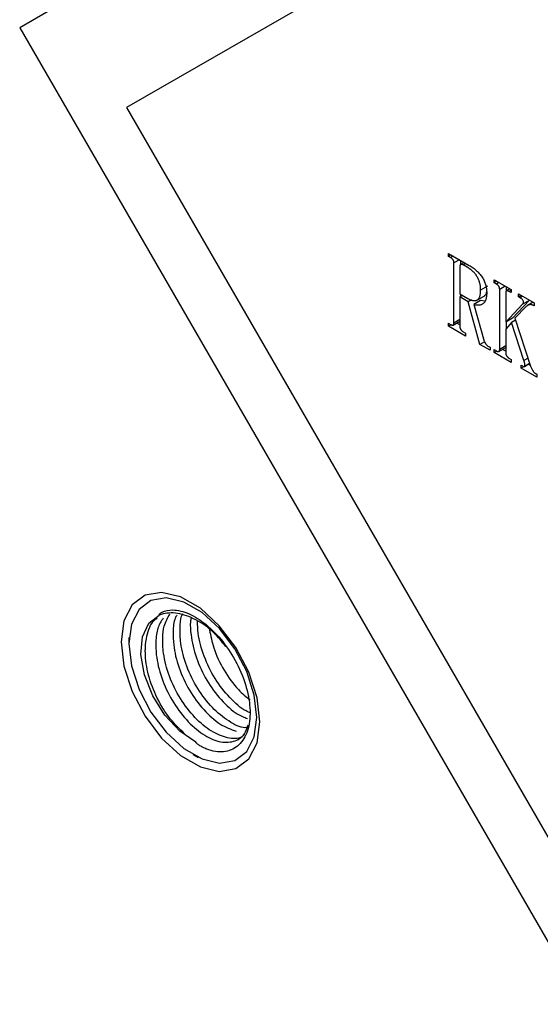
# Model space of a CAD drawing. Header units: millimetres. Extents: x 3 to 207, y 3 to 294.
# Tile 26 of 94: x 159.37 to 164.68, y 97.33 to 107.37. Entities that reach past the tile are written whole.
import ezdxf

# ---------------------------------------------------------------- set-up
doc = ezdxf.new("R2010")
doc.units = ezdxf.units.MM
doc.layers.add('几何体', color=7, linetype='Continuous')

msp = doc.modelspace()

# ---------------------------------------------------------------- linework, layer by layer
at = {"layer": '几何体'}
for p, q in [((165.1211, 110.6088), (159.3711, 107.2883)), ((164.9584, 109.0714), (160.4584, 106.4728)), ((159.3711, 107.2883), (165.1211, 97.329)), ((160.4584, 106.4728), (164.9584, 98.6785)), ((163.7401, 104.956), (163.7401, 104.9866)), ((163.7401, 104.9866), (163.9521, 104.8642)), ((163.7666, 104.9713), (163.7401, 104.956)), ((163.7624, 104.9432), (163.7401, 104.956)), ((163.7889, 104.9584), (163.7624, 104.9432)), ((163.8521, 104.9219), (163.7959, 104.8895)), ((163.7959, 104.2766), (163.7959, 104.8895)), ((163.8576, 104.8538), (163.8576, 104.5729)), ((163.9006, 104.8939), (163.8649, 104.8733)), ((163.8666, 104.8743), (163.8666, 104.9135)), ((163.9174, 104.8842), (163.891, 104.8689)), ((163.9318, 104.8454), (163.891, 104.8689)), ((164.1397, 104.6515), (164.069, 104.6107)), ((164.2071, 104.717), (164.3802, 104.617)), ((164.2071, 104.6865), (164.2071, 104.717)), ((164.2335, 104.7017), (164.2071, 104.6865)), ((164.2294, 104.6736), (164.2071, 104.6865)), ((164.2558, 104.6889), (164.2294, 104.6736)), ((164.319, 104.6524), (164.2628, 104.62)), ((164.3335, 104.6053), (164.3335, 104.644)), ((163.8576, 104.5729), (163.9392, 104.5258)), ((163.884, 104.5576), (163.8576, 104.5424)), ((163.8576, 104.5424), (163.8576, 104.2402)), ((163.9425, 104.4933), (163.8576, 104.5424)), ((163.8666, 104.5476), (163.8666, 104.5677)), ((164.0258, 104.5075), (164.1142, 104.5585)), ((164.2628, 104.007), (164.2628, 104.62)), ((164.3245, 104.5858), (164.3245, 104.285)), ((164.3671, 104.6246), (164.3316, 104.6042)), ((164.3802, 104.6123), (164.3579, 104.5994)), ((164.3802, 104.5865), (164.3579, 104.5994)), ((164.3802, 104.617), (164.3802, 104.5865)), ((164.4554, 104.5736), (164.6152, 104.4814)), ((164.4554, 104.5431), (164.4554, 104.5736)), ((164.4818, 104.5584), (164.4554, 104.5431)), ((164.4703, 104.5345), (164.4554, 104.5431)), ((164.4967, 104.5498), (164.4703, 104.5345)), ((163.9762, 104.5128), (163.9425, 104.4933)), ((164.0618, 104.0582), (163.9425, 104.4933)), ((164.0685, 104.5073), (163.9978, 104.4665)), ((163.9978, 104.4665), (164.1064, 104.0924)), ((164.1101, 104.4993), (164.0685, 104.5073)), ((164.3245, 104.285), (164.4926, 104.4654)), ((164.3952, 104.3259), (164.5633, 104.5062)), ((164.5334, 104.4466), (164.4181, 104.3259)), ((164.5633, 104.5062), (164.4926, 104.4654)), ((164.6032, 104.4883), (164.5468, 104.4557)), ((164.5633, 104.5062), (164.5661, 104.5098)), ((164.6152, 104.4594), (164.6078, 104.4552)), ((164.6152, 104.4509), (164.6078, 104.4552)), ((164.6152, 104.4814), (164.6152, 104.4509)), ((164.3952, 104.3259), (164.3245, 104.285)), ((164.4181, 104.3259), (164.5785, 103.8378)), ((163.7401, 104.2744), (163.7624, 104.2615)), ((163.7401, 104.2439), (163.7401, 104.2744)), ((163.7671, 104.2594), (163.7401, 104.2439)), ((163.9133, 104.1439), (163.7401, 104.2439)), ((163.7886, 104.2552), (163.8576, 104.295)), ((163.8576, 104.3122), (163.7959, 104.2766)), ((163.8576, 104.2578), (163.8253, 104.2764)), ((164.3822, 104.2804), (164.3245, 104.2149)), ((164.3335, 104.2252), (164.3335, 104.2903)), ((164.4249, 104.3051), (164.3822, 104.2804)), ((164.5088, 103.8947), (164.3822, 104.2804)), ((163.891, 104.1873), (163.9133, 104.1745)), ((163.9133, 104.1745), (163.9133, 104.1439)), ((164.3245, 104.2149), (164.3245, 103.9713)), ((164.1093, 104.0856), (164.0618, 104.0582)), ((164.1659, 103.9981), (164.0618, 104.0582)), ((164.1436, 104.0415), (164.1659, 104.0286)), ((164.1659, 104.0286), (164.1659, 103.9981)), ((164.2556, 103.9857), (164.3245, 104.0255)), ((164.3245, 104.0426), (164.2628, 104.007)), ((164.2071, 104.0049), (164.2294, 103.992)), ((164.2071, 103.9744), (164.2071, 104.0049)), ((164.234, 103.9899), (164.2071, 103.9744)), ((164.3802, 103.8744), (164.2071, 103.9744)), ((164.3245, 103.9882), (164.2922, 104.0068)), ((164.3579, 103.9178), (164.3802, 103.9049)), ((164.3802, 103.9049), (164.3802, 103.8744)), ((164.5535, 103.856), (164.4828, 103.8152)), ((164.4828, 103.8457), (164.4939, 103.8393)), ((164.4828, 103.8152), (164.4828, 103.8457)), ((164.5516, 103.9195), (164.5088, 103.8947)), ((164.5156, 103.8346), (164.5693, 103.8656)), ((164.5535, 103.856), (164.5535, 103.8564)), ((164.5769, 103.8425), (164.5535, 103.856)), ((164.6416, 103.7235), (164.4828, 103.8152)), ((164.6231, 103.7647), (164.6416, 103.754)), ((164.6416, 103.754), (164.6416, 103.7235)), ((160.4841, 101.0712), (160.4841, 101.0079)), ((161.1363, 99.8781), (161.1911, 99.8465))]:
    msp.add_line(p, q, dxfattribs=at)
at = {"layer": '几何体', "flags": 128}
for points in [[(161.8188, 100.2088), (161.7901, 100.4554), (161.7065, 100.7151), (161.5747, 100.9668), (161.4054, 101.1902), (161.2123, 101.3672), (161.011, 101.4834), (160.8179, 101.5294), (160.6486, 101.5015), (160.5168, 101.4019), (160.4332, 101.2388), (160.4045, 101.0252), (160.4332, 100.7787), (160.5168, 100.519), (160.6486, 100.2673), (160.8179, 100.0439), (161.011, 99.8669), (161.2123, 99.7507), (161.4054, 99.7047), (161.5747, 99.7326), (161.7065, 99.8322), (161.7901, 99.9953), (161.8188, 100.2088)], [(160.4841, 101.0079), (160.5105, 100.7804), (160.5876, 100.5409), (160.7092, 100.3086), (160.8654, 100.1026), (161.0436, 99.9393), (161.2292, 99.8321), (161.4074, 99.7897), (161.5636, 99.8154), (161.6852, 99.9073), (161.7623, 100.0578), (161.7887, 100.2548), (161.7623, 100.4822), (161.6852, 100.7218), (161.5636, 100.954), (161.4074, 101.1601), (161.2292, 101.3233), (161.0436, 101.4305), (160.8654, 101.4729), (160.7092, 101.4472), (160.5876, 101.3554), (160.5105, 101.2049), (160.4841, 101.0079)], [(161.1668, 100.0024), (161.0028, 100.1158), (160.8517, 100.279), (160.7281, 100.4762), (160.6439, 100.6884), (160.6073, 100.8951), (160.6218, 101.0763), (160.6859, 101.2146), (160.7936, 101.2965)]]:
    msp.add_lwpolyline(points, dxfattribs=at)
at = {"layer": '几何体'}
for points, knots in [([(163.7959, 104.8895), (163.7958, 104.8923), (163.7957, 104.8974), (163.7944, 104.9053), (163.792, 104.9128), (163.7886, 104.9197), (163.784, 104.9264), (163.7779, 104.9325), (163.7706, 104.9382), (163.7653, 104.9414), (163.7624, 104.9432)], [0, 0, 0, 0, 0.1356328, 0.2554263, 0.3635291, 0.4655261, 0.5717212, 0.6920138, 0.835205, 1, 1, 1, 1]), ([(163.891, 104.8689), (163.8887, 104.8702), (163.8841, 104.8728), (163.8776, 104.8747), (163.8718, 104.8753), (163.8667, 104.8745), (163.8626, 104.872), (163.8596, 104.8676), (163.8578, 104.8615), (163.8576, 104.8564), (163.8576, 104.8538)], [0, 0, 0, 0, 0.1383935, 0.2691531, 0.3893875, 0.5088565, 0.6218868, 0.7371352, 0.861421, 1, 1, 1, 1]), ([(164.069, 104.6107), (164.0689, 104.6167), (164.0687, 104.6284), (164.0672, 104.6462), (164.0646, 104.6636), (164.0608, 104.6807), (164.0562, 104.6972), (164.0503, 104.7134), (164.0436, 104.7292), (164.0358, 104.7446), (164.0267, 104.7594), (164.0166, 104.7737), (164.0053, 104.7872), (163.9929, 104.8004), (163.9792, 104.8126), (163.9644, 104.8243), (163.9485, 104.8354), (163.9375, 104.842), (163.9318, 104.8454)], [0, 0, 0, 0, 0.070128, 0.136813, 0.2005069, 0.261104, 0.3195533, 0.3760923, 0.4316286, 0.4871508, 0.5425035, 0.5989524, 0.6566329, 0.7175233, 0.781902, 0.8500161, 0.9223674, 1, 1, 1, 1]), ([(163.9521, 104.8642), (163.9591, 104.8601), (163.9725, 104.8521), (163.9921, 104.8387), (164.0105, 104.8246), (164.0277, 104.81), (164.0436, 104.7944), (164.0584, 104.7784), (164.0719, 104.7615), (164.0843, 104.7441), (164.0952, 104.7259), (164.1049, 104.7072), (164.1127, 104.6879), (164.1196, 104.6681), (164.1243, 104.6479), (164.1281, 104.627), (164.1303, 104.6056), (164.1306, 104.5916), (164.1307, 104.5843)], [0, 0, 0, 0, 0.0774857, 0.1506321, 0.2197843, 0.2852277, 0.3481707, 0.407651, 0.465807, 0.5223409, 0.5778674, 0.6328415, 0.6886304, 0.7450688, 0.8039533, 0.8655482, 0.9307015, 1, 1, 1, 1]), ([(164.2628, 104.62), (164.2628, 104.6227), (164.2627, 104.6279), (164.2613, 104.6358), (164.2589, 104.6432), (164.2555, 104.6502), (164.2509, 104.6568), (164.2449, 104.663), (164.2375, 104.6687), (164.2322, 104.6719), (164.2294, 104.6736)], [0, 0, 0, 0, 0.1356328, 0.2554263, 0.3635291, 0.4655261, 0.5717212, 0.6920138, 0.835205, 1, 1, 1, 1]), ([(163.9392, 104.5258), (163.9437, 104.5233), (163.9527, 104.5184), (163.9658, 104.5125), (163.9783, 104.5083), (163.9901, 104.5058), (164.0015, 104.5047), (164.0123, 104.5051), (164.0224, 104.5073), (164.0321, 104.5108), (164.0407, 104.5163), (164.0483, 104.5237), (164.0549, 104.5331), (164.0601, 104.5447), (164.064, 104.5584), (164.0669, 104.5739), (164.0688, 104.5914), (164.0689, 104.6041), (164.069, 104.6107)], [0, 0, 0, 0, 0.0632898, 0.1243784, 0.1831349, 0.2407128, 0.297416, 0.354004, 0.4110515, 0.4682206, 0.5265029, 0.585398, 0.6457711, 0.7087637, 0.7752725, 0.8455517, 0.9201129, 1, 1, 1, 1]), ([(164.1307, 104.5843), (164.1305, 104.5773), (164.1302, 104.5635), (164.1285, 104.5441), (164.1253, 104.5268), (164.1207, 104.5117), (164.1152, 104.4982), (164.108, 104.487), (164.0999, 104.4775), (164.0903, 104.4704), (164.0799, 104.465), (164.0694, 104.4607), (164.0583, 104.458), (164.0469, 104.4568), (164.0351, 104.457), (164.023, 104.4587), (164.0106, 104.4616), (164.0021, 104.4648), (163.9978, 104.4665)], [0, 0, 0, 0, 0.0789846, 0.1542075, 0.2250709, 0.2933373, 0.3586976, 0.4222548, 0.4850109, 0.5467788, 0.6075649, 0.6664804, 0.7239122, 0.7802655, 0.8354418, 0.8898444, 0.9446165, 1, 1, 1, 1]), ([(164.1034, 104.5573), (164.1078, 104.5582), (164.1222, 104.5612), (164.1268, 104.5784), (164.13, 104.5904)], [0, 0, 0, 0, 0.3053829, 1, 1, 1, 1]), ([(164.3579, 104.5994), (164.3556, 104.6007), (164.351, 104.6032), (164.3446, 104.6053), (164.3387, 104.6061), (164.3337, 104.6054), (164.3295, 104.6031), (164.3266, 104.5989), (164.3247, 104.5931), (164.3246, 104.5883), (164.3245, 104.5858)], [0, 0, 0, 0, 0.1413073, 0.2742169, 0.3959501, 0.5164516, 0.6298893, 0.7451667, 0.8667742, 1, 1, 1, 1]), ([(164.4926, 104.4654), (164.4953, 104.4681), (164.5001, 104.473), (164.5048, 104.4819), (164.5064, 104.4912), (164.5042, 104.5012), (164.4989, 104.5108), (164.4912, 104.5196), (164.4814, 104.5276), (164.4742, 104.5321), (164.4703, 104.5345)], [0, 0, 0, 0, 0.1784656, 0.3189047, 0.4267969, 0.5198425, 0.6132459, 0.7200876, 0.8463385, 1, 1, 1, 1]), ([(164.6078, 104.4552), (164.6047, 104.4568), (164.5984, 104.4601), (164.589, 104.4631), (164.5797, 104.4641), (164.5703, 104.4641), (164.5611, 104.4618), (164.5516, 104.4586), (164.5424, 104.4533), (164.5365, 104.4489), (164.5334, 104.4466)], [0, 0, 0, 0, 0.1033754, 0.210518, 0.3210967, 0.4387698, 0.5638166, 0.6983836, 0.8430892, 1, 1, 1, 1]), ([(163.7624, 104.2615), (163.7653, 104.2599), (163.7707, 104.2569), (163.7779, 104.2546), (163.784, 104.2534), (163.7886, 104.2548), (163.7921, 104.2578), (163.7943, 104.2626), (163.7958, 104.2689), (163.7958, 104.2739), (163.7959, 104.2766)], [0, 0, 0, 0, 0.1648979, 0.3086948, 0.4280912, 0.5343526, 0.6364134, 0.7470031, 0.8642825, 1, 1, 1, 1]), ([(163.8576, 104.2402), (163.8576, 104.2375), (163.8578, 104.2324), (163.8596, 104.2244), (163.8626, 104.2168), (163.8667, 104.2095), (163.8719, 104.203), (163.8776, 104.1968), (163.8841, 104.1915), (163.8887, 104.1888), (163.891, 104.1873)], [0, 0, 0, 0, 0.1348488, 0.2580654, 0.3723818, 0.4868298, 0.6063267, 0.7280691, 0.8598707, 1, 1, 1, 1]), ([(164.1064, 104.0924), (164.1077, 104.089), (164.11, 104.0828), (164.1141, 104.0739), (164.1183, 104.0661), (164.1244, 104.0576), (164.1329, 104.0486), (164.14, 104.0439), (164.1436, 104.0415)], [0, 0, 0, 0, 0.1625192, 0.30479592, 0.43518069, 0.55268589, 0.77354355, 1, 1, 1, 1]), ([(164.2294, 103.992), (164.2322, 103.9904), (164.2376, 103.9874), (164.2448, 103.985), (164.2509, 103.9839), (164.2555, 103.9853), (164.259, 103.9882), (164.2612, 103.9931), (164.2627, 103.9993), (164.2628, 104.0043), (164.2628, 104.007)], [0, 0, 0, 0, 0.1648979, 0.3086948, 0.4280912, 0.5343526, 0.6364134, 0.7470031, 0.8642825, 1, 1, 1, 1]), ([(164.3245, 103.9713), (164.3246, 103.9686), (164.3247, 103.9634), (164.3266, 103.9552), (164.3295, 103.9474), (164.3337, 103.9401), (164.3387, 103.9334), (164.3446, 103.9275), (164.351, 103.9219), (164.3556, 103.9192), (164.3579, 103.9178)], [0, 0, 0, 0, 0.1363848, 0.2611336, 0.3768114, 0.4902628, 0.6101769, 0.7298441, 0.8610909, 1, 1, 1, 1]), ([(164.4939, 103.8393), (164.4973, 103.8375), (164.5034, 103.8343), (164.5115, 103.8328), (164.5174, 103.8349), (164.5205, 103.8412), (164.521, 103.8507), (164.5191, 103.8629), (164.5151, 103.8779), (164.511, 103.8888), (164.5088, 103.8947)], [0, 0, 0, 0, 0.1338012, 0.2405788, 0.3337904, 0.4284726, 0.5365054, 0.6642873, 0.8172103, 1, 1, 1, 1]), ([(164.5785, 103.8378), (164.5803, 103.8327), (164.5837, 103.8231), (164.5897, 103.8095), (164.5958, 103.7976), (164.6021, 103.7875), (164.6084, 103.7794), (164.6138, 103.7729), (164.6186, 103.7677), (164.6217, 103.7657), (164.6231, 103.7647)], [0, 0, 0, 0, 0.1886549, 0.3552924, 0.5055272, 0.6387025, 0.7556589, 0.8543567, 0.9338799, 1, 1, 1, 1]), ([(160.7936, 101.2965), (160.7934, 101.297), (160.7929, 101.298), (160.7927, 101.3001), (160.7936, 101.3046), (160.8022, 101.3171), (160.8435, 101.3433), (160.9406, 101.36), (161.0959, 101.3219), (161.275, 101.2088), (161.4464, 101.0325), (161.5917, 100.8076), (161.6906, 100.5592), (161.7292, 100.3168), (161.703, 100.1098), (161.6142, 99.9633), (161.4751, 99.894), (161.3454, 99.9039), (161.2609, 99.937), (161.2302, 99.9523), (161.2093, 99.9646), (161.195, 99.9742), (161.1853, 99.9815), (161.1787, 99.987), (161.1738, 99.9915), (161.1705, 99.9951), (161.1683, 99.9982), (161.1672, 100.0003), (161.1668, 100.0018), (161.1668, 100.0023), (161.1668, 100.0024)], [0, 0, 0, 0, 0.0005051, 0.0011477, 0.0023449, 0.0064473, 0.0249159, 0.0847276, 0.1644395, 0.2446656, 0.3285955, 0.4147095, 0.5027864, 0.5906828, 0.6789451, 0.7664079, 0.8525009, 0.9374051, 0.9572744, 0.970745, 0.9799413, 0.9862414, 0.9905676, 0.9935485, 0.995615, 0.9976114, 0.998495, 0.9993869, 0.9998844, 1, 1, 1, 1]), ([(161.4724, 100.9768), (161.4331, 101.0253), (161.341, 101.1393), (161.1657, 101.2605), (160.9771, 101.3277), (160.8558, 101.3205), (160.8002, 101.299), (160.7936, 101.2965)], [0, 0, 0, 0, 0.1915598, 0.4493455, 0.7072198, 0.9651181, 1, 1, 1, 1]), ([(161.6884, 100.1511), (161.6811, 100.1504), (161.6258, 100.1452), (161.4993, 100.2109), (161.3319, 100.346), (161.1792, 100.5438), (161.0664, 100.7741), (161.0095, 100.9919), (161.0031, 101.1609), (161.0094, 101.2653), (161.0293, 101.3048), (161.0336, 101.3132)], [0, 0, 0, 0, 0.0230185, 0.1741294, 0.3252921, 0.4764689, 0.6275805, 0.7787334, 0.8853998, 0.9756343, 1, 1, 1, 1]), ([(161.0509, 100.0885), (161.0012, 100.1357), (160.8965, 100.2352), (160.7659, 100.4482), (160.6758, 100.6857), (160.6506, 100.8603), (160.6516, 100.991), (160.6695, 101.1108), (160.7079, 101.2219), (160.761, 101.2585), (160.7709, 101.2653)], [0, 0, 0, 0, 0.1518437, 0.3197833, 0.487704, 0.6557095, 0.6935313, 0.793804, 0.9617773, 1, 1, 1, 1]), ([(160.8327, 101.2665), (160.8126, 101.2347), (160.7711, 101.169), (160.7549, 101.0346), (160.7609, 100.8656), (160.8095, 100.6577), (160.9176, 100.4245), (161.0664, 100.2234), (161.2349, 100.0757), (161.4049, 99.9971), (161.5551, 99.9999), (161.6606, 100.0619), (161.6888, 100.1455), (161.6998, 100.178)], [0, 0, 0, 0, 0.0688425, 0.1423562, 0.2045452, 0.3087221, 0.4129082, 0.5170929, 0.6212375, 0.7254178, 0.8296078, 0.9337528, 1, 1, 1, 1]), ([(161.6634, 100.0793), (161.6542, 100.0711), (161.611, 100.0327), (161.4906, 100.038), (161.3248, 100.1033), (161.1545, 100.2455), (161.0027, 100.4413), (160.8894, 100.6723), (160.8334, 100.8893), (160.8248, 101.0602), (160.8407, 101.2023), (160.8801, 101.2709), (160.9024, 101.3097)], [0, 0, 0, 0, 0.0322693, 0.152076, 0.2718365, 0.391638, 0.5114508, 0.6312118, 0.7510056, 0.8355423, 0.9070562, 1, 1, 1, 1]), ([(160.9721, 101.2969), (160.9665, 101.2872), (160.9408, 101.2423), (160.9327, 101.1357), (160.9373, 100.968), (160.9864, 100.7597), (161.0944, 100.5263), (161.2429, 100.3264), (161.4125, 100.1741), (161.5231, 100.1332), (161.5784, 100.1128)], [0, 0, 0, 0, 0.0301858, 0.1387714, 0.2306295, 0.3845071, 0.5383983, 0.6922875, 0.8461174, 1, 1, 1, 1]), ([(161.1174, 101.2667), (161.1153, 101.2544), (161.1062, 101.2034), (161.1168, 101.068), (161.1623, 100.8625), (161.2714, 100.6279), (161.4196, 100.4295), (161.5686, 100.2917), (161.6589, 100.2566), (161.6939, 100.243)], [0, 0, 0, 0, 0.0348588, 0.1450429, 0.3296194, 0.5142121, 0.6988027, 0.8833219, 1, 1, 1, 1]), ([(161.7264, 100.3), (161.7102, 100.306), (161.639, 100.3324), (161.5078, 100.4528), (161.3561, 100.6447), (161.2438, 100.8763), (161.1874, 101.0825), (161.185, 101.1961), (161.1841, 101.2366)], [0, 0, 0, 0, 0.0608448, 0.2670529, 0.4732802, 0.6794185, 0.8856132, 1, 1, 1, 1]), ([(161.3057, 101.1486), (161.3174, 101.0873), (161.3438, 100.9476), (161.4492, 100.7317), (161.5828, 100.5429), (161.6802, 100.465), (161.7215, 100.432)], [0, 0, 0, 0, 0.2223718, 0.5068221, 0.7912689, 1, 1, 1, 1])]:
    msp.add_open_spline(points, degree=3, knots=knots, dxfattribs=at)

doc.saveas('drawing.dxf')
